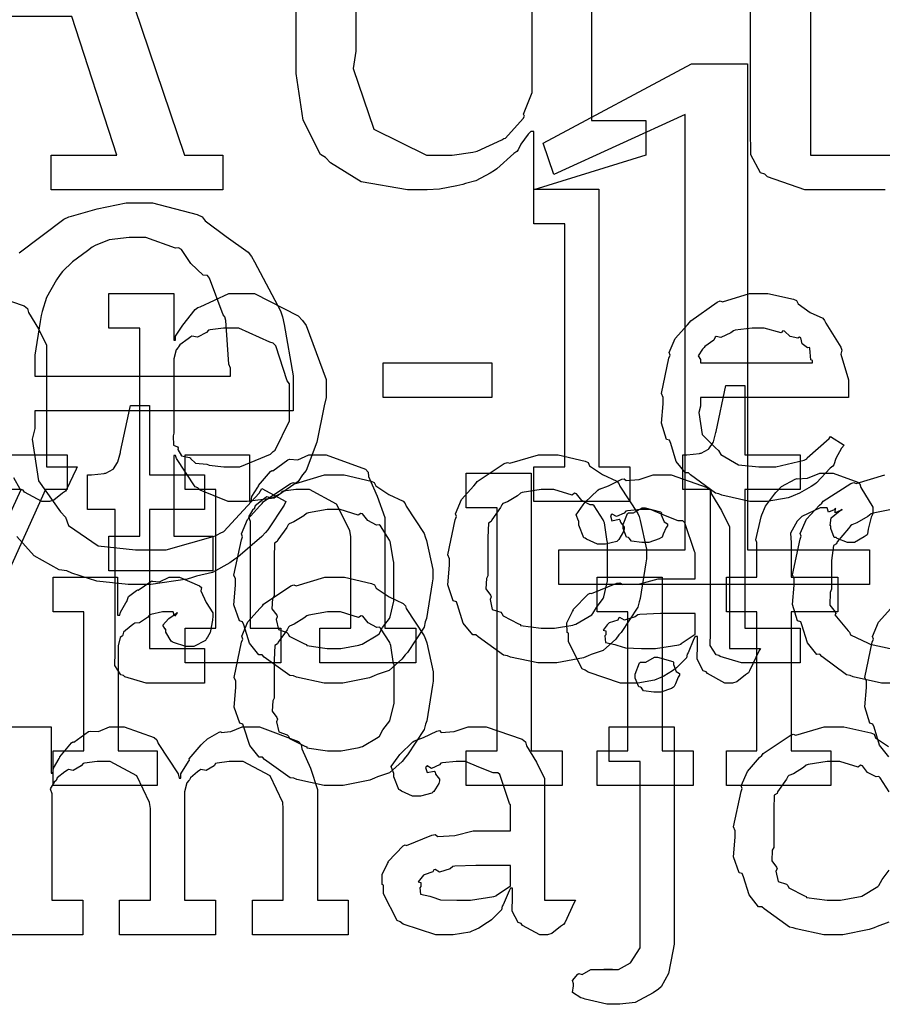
# Model space of a CAD drawing. Extents: x 0 to 8.5, y 0 to 11.
# Tile 134 of 256: x 2.691 to 3.036, y 5.62 to 6.015. Entities that reach past the tile are written whole.
import ezdxf

# ---------------------------------------------------------------- set-up
doc = ezdxf.new("R2010")
doc.units = 0
doc.layers.get('0').update_dxf_attribs({"linetype": 'CONTINUOUS'})

msp = doc.modelspace()

# ---------------------------------------------------------------- linework, layer by layer
at = {"color": 0}
for points in [[(2.58176, 5.96029), (2.59717, 5.96029), (2.66336, 6.15474), (2.69114, 6.15474), (2.75689, 5.96029), (2.77229, 5.96029), (2.77229, 5.9464), (2.7035, 5.9464), (2.7035, 5.96029), (2.72976, 5.96029), (2.71175, 6.01585), (2.63232, 6.01585), (2.61431, 5.96029), (2.64057, 5.96029), (2.64057, 5.9464), (2.58176, 5.9464), (2.58176, 5.96029)], [(2.90679, 5.80236), (2.95736, 5.80236), (2.95736, 5.97661), (2.90483, 5.95253), (2.9005, 5.96511), (2.95996, 5.99681), (2.98232, 5.99681), (2.98232, 5.80236), (3.03114, 5.80236), (3.03114, 5.78847), (2.90679, 5.78847), (2.90679, 5.80236)], [(2.89675, 5.83556), (2.90913, 5.83556), (2.90913, 5.93278), (2.89675, 5.93278), (2.89675, 5.94667), (2.92279, 5.94667), (2.92279, 5.83556), (2.93517, 5.83556), (2.93517, 5.82167), (2.89675, 5.82167), (2.89675, 5.83556)], [(2.69694, 5.87181), (2.77528, 5.87181), (2.77528, 5.87506), (2.77468, 5.87663), (2.77344, 5.8941), (2.77311, 5.89567), (2.77235, 5.89643), (2.76693, 5.91103), (2.76617, 5.91217), (2.76443, 5.91233), (2.7595, 5.91694), (2.75564, 5.92258), (2.75444, 5.92324), (2.75325, 5.92312), (2.74143, 5.92736), (2.73753, 5.92736), (2.73481, 5.92736), (2.72672, 5.92638), (2.72119, 5.9241), (2.71994, 5.92344), (2.71804, 5.92204), (2.71203, 5.91764), (2.70801, 5.91379), (2.70714, 5.9126), (2.70562, 5.91043), (2.70171, 5.90338), (2.69997, 5.89774), (2.69954, 5.89611), (2.69906, 5.89372), (2.69694, 5.88021), (2.69694, 5.87571), (2.69694, 5.87181)], [(2.72661, 5.80778), (2.73899, 5.80778), (2.73899, 5.89111), (2.72661, 5.89111), (2.72661, 5.905), (2.75265, 5.905), (2.75265, 5.88633), (2.75331, 5.88633), (2.75331, 5.88786), (2.75618, 5.89225), (2.76118, 5.89849), (2.76221, 5.89936), (2.76313, 5.89963), (2.77462, 5.905), (2.77849, 5.905), (2.78489, 5.905), (2.80246, 5.896), (2.8041, 5.89415), (2.80561, 5.89214), (2.81364, 5.87056), (2.81364, 5.86333), (2.81278, 5.85997), (2.8099, 5.84549), (2.80567, 5.83415), (2.8041, 5.83231), (2.8024, 5.82964), (2.79275, 5.82303), (2.78201, 5.82167), (2.77849, 5.82167), (2.77442, 5.82167), (2.76324, 5.82622), (2.76221, 5.8271), (2.76112, 5.82758), (2.75375, 5.83886), (2.75331, 5.84011), (2.75265, 5.84011), (2.75265, 5.80778), (2.76828, 5.80778), (2.76828, 5.79389), (2.72661, 5.79389), (2.72661, 5.80778)], [(2.98736, 5.82167), (2.98324, 5.82167), (2.97206, 5.82422), (2.97086, 5.82471), (2.96946, 5.82497), (2.95953, 5.83231), (2.95871, 5.83317), (2.95751, 5.83311), (2.95378, 5.83772), (2.95156, 5.84494), (2.95111, 5.84619), (2.94988, 5.84657), (2.94786, 5.85308), (2.94851, 5.86079), (2.94851, 5.86333), (2.94786, 5.8649), (2.95085, 5.87901), (2.95133, 5.88026), (2.9509, 5.88129), (2.95335, 5.88693), (2.95828, 5.89242), (2.95915, 5.89328), (2.95964, 5.89404), (2.97011, 5.90147), (2.97131, 5.90196), (2.97228, 5.90158), (2.98307, 5.905), (2.98671, 5.905), (2.9905, 5.905), (3.00076, 5.90267), (3.0019, 5.90218), (3.00256, 5.90082), (3.00738, 5.8974), (3.01243, 5.89501), (3.01318, 5.89415), (3.01367, 5.89307), (3.01969, 5.8834), (3.02013, 5.88222), (3.01975, 5.88064), (3.02274, 5.87044), (3.02274, 5.86703), (3.02274, 5.86333), (2.96349, 5.86333), (2.96349, 5.85986), (2.96278, 5.85726), (2.96414, 5.84847), (2.96946, 5.84315), (2.97065, 5.84207), (2.97168, 5.84044), (2.97868, 5.83637), (2.98682, 5.83556), (2.98953, 5.83556), (2.99365, 5.83556), (3.00499, 5.83826), (3.00603, 5.83882), (3.00624, 5.83914), (3.01497, 5.84685), (3.01557, 5.84771), (3.021, 5.84424), (3.02001, 5.84304), (3.01774, 5.83886), (3.01687, 5.83643), (3.01644, 5.83578), (3.01546, 5.83507), (3.00999, 5.82915), (3.00928, 5.82861), (3.00776, 5.82769), (3.00319, 5.82497), (3.0006, 5.82394), (2.99972, 5.82362), (2.99854, 5.82314), (2.99013, 5.82167), (2.98736, 5.82167)], [(2.77458, 5.83556), (2.77903, 5.83556), (2.79129, 5.84065), (2.79237, 5.84164), (2.79318, 5.84218), (2.79889, 5.854), (2.79889, 5.85792), (2.79889, 5.86876), (2.79807, 5.87001), (2.79346, 5.88406), (2.79237, 5.88504), (2.79107, 5.88542), (2.77869, 5.89111), (2.77458, 5.89111), (2.77257, 5.89111), (2.76719, 5.8904), (2.76654, 5.89025), (2.76574, 5.88932), (2.76215, 5.88753), (2.75988, 5.88792), (2.75939, 5.88764), (2.75831, 5.88683), (2.7551, 5.88439), (2.75456, 5.88357), (2.75439, 5.88331), (2.75353, 5.88243), (2.75265, 5.87885), (2.75265, 5.87765), (2.75265, 5.84901), (2.75233, 5.84793), (2.75244, 5.84424), (2.75412, 5.84358), (2.75439, 5.84315), (2.75424, 5.8425), (2.75575, 5.84), (2.75885, 5.83936), (2.75939, 5.83903), (2.75933, 5.83897), (2.76133, 5.83708), (2.7659, 5.83658), (2.76654, 5.83643), (2.76676, 5.83621), (2.77262, 5.83556), (2.77458, 5.83556)], [(2.96349, 5.87722), (3.0084, 5.87722), (3.0084, 5.8781), (3.00765, 5.87836), (3.00732, 5.88292), (3.00711, 5.88331), (3.0064, 5.88325), (3.00424, 5.88476), (3.00364, 5.88715), (3.00319, 5.88743), (3.0025, 5.88704), (2.99935, 5.88769), (2.99713, 5.88992), (2.99647, 5.89003), (2.99576, 5.88917), (2.98893, 5.89111), (2.98671, 5.89111), (2.98421, 5.89111), (2.97743, 5.89025), (2.97672, 5.89003), (2.97564, 5.88917), (2.97168, 5.88737), (2.96978, 5.88769), (2.96935, 5.88743), (2.96881, 5.88629), (2.96522, 5.88374), (2.965, 5.88331), (2.96425, 5.88271), (2.96257, 5.88004), (2.96349, 5.87858), (2.96349, 5.8781), (2.96349, 5.87722)], [(2.83649, 5.87722), (2.87989, 5.87722), (2.87989, 5.86333), (2.83649, 5.86333), (2.83649, 5.87722)], [(2.98296, 5.75706), (2.97993, 5.75706), (2.97136, 5.7596), (2.97081, 5.7601), (2.96978, 5.76036), (2.96739, 5.76406), (2.96756, 5.76926), (2.96756, 5.77094), (2.96756, 5.8265), (2.95649, 5.8265), (2.95649, 5.84039), (2.95801, 5.84039), (2.95801, 5.84039), (2.96311, 5.84093), (2.96343, 5.84104), (2.96376, 5.8411), (2.96669, 5.84261), (2.9669, 5.84278), (2.9669, 5.84278), (2.96853, 5.84532), (2.96864, 5.8456), (2.96864, 5.8456), (2.96963, 5.84933), (2.96972, 5.84972), (2.97364, 5.86817), (2.98122, 5.86817), (2.98122, 5.84039), (3.00336, 5.84039), (3.00336, 5.8265), (2.98122, 5.8265), (2.98122, 5.77094), (3.00336, 5.77094), (3.00336, 5.75706), (3.00239, 5.75706), (3.00017, 5.75706), (2.99946, 5.75706), (2.99821, 5.75706), (2.99539, 5.75706), (2.99447, 5.75706), (2.99306, 5.75706), (2.98986, 5.75706), (2.98882, 5.75706), (2.98736, 5.75706), (2.98406, 5.75706), (2.98296, 5.75706)], [(2.74457, 5.74903), (2.74154, 5.74903), (2.73296, 5.75157), (2.73242, 5.75206), (2.73139, 5.75233), (2.729, 5.75603), (2.72917, 5.76124), (2.72917, 5.76292), (2.72917, 5.81847), (2.7181, 5.81847), (2.7181, 5.83236), (2.71963, 5.83236), (2.71963, 5.83236), (2.72472, 5.8329), (2.72504, 5.83301), (2.72538, 5.83306), (2.72831, 5.83458), (2.72851, 5.83475), (2.72851, 5.83475), (2.73014, 5.83729), (2.73025, 5.83757), (2.73025, 5.83757), (2.73122, 5.84131), (2.73133, 5.84169), (2.73525, 5.86014), (2.74283, 5.86014), (2.74283, 5.83236), (2.76497, 5.83236), (2.76497, 5.81847), (2.74283, 5.81847), (2.74283, 5.76292), (2.76497, 5.76292), (2.76497, 5.74903), (2.764, 5.74903), (2.76178, 5.74903), (2.76107, 5.74903), (2.75982, 5.74903), (2.757, 5.74903), (2.75608, 5.74903), (2.75467, 5.74903), (2.75146, 5.74903), (2.75043, 5.74903), (2.74897, 5.74903), (2.74567, 5.74903), (2.74457, 5.74903)], [(2.75711, 5.77094), (2.76947, 5.77094), (2.76947, 5.8265), (2.75711, 5.8265), (2.75711, 5.84039), (2.78293, 5.84039), (2.78293, 5.82172), (2.78358, 5.82172), (2.78358, 5.82172), (2.78386, 5.82368), (2.78624, 5.82747), (2.78662, 5.82801), (2.78651, 5.82807), (2.79129, 5.83365), (2.79183, 5.8341), (2.79221, 5.83393), (2.79829, 5.83838), (2.79899, 5.83865), (2.79899, 5.83865), (2.80225, 5.83843), (2.80664, 5.84039), (2.80811, 5.84039), (2.81369, 5.84039), (2.82932, 5.83464), (2.83046, 5.83344), (2.83057, 5.83171), (2.83399, 5.82383), (2.83718, 5.81526), (2.83718, 5.81239), (2.83718, 5.77094), (2.84956, 5.77094), (2.84956, 5.75706), (2.81114, 5.75706), (2.81114, 5.77094), (2.82351, 5.77094), (2.82351, 5.80761), (2.82308, 5.81006), (2.81782, 5.82069), (2.80692, 5.8265), (2.80333, 5.8265), (2.80149, 5.8265), (2.79656, 5.82579), (2.79596, 5.82563), (2.79519, 5.82476), (2.79189, 5.82308), (2.78988, 5.82351), (2.78944, 5.82324), (2.78836, 5.82249), (2.78526, 5.81999), (2.785, 5.81917), (2.78489, 5.8189), (2.78413, 5.81825), (2.78256, 5.81554), (2.78315, 5.81386), (2.78315, 5.81326), (2.78315, 5.77094), (2.79551, 5.77094), (2.79551, 5.75706), (2.75711, 5.75706), (2.75711, 5.77094)], [(2.90246, 5.75706), (2.89839, 5.75706), (2.88738, 5.75944), (2.88618, 5.75988), (2.88465, 5.76014), (2.87446, 5.76747), (2.87358, 5.76833), (2.87229, 5.76833), (2.86854, 5.77306), (2.86621, 5.78033), (2.86578, 5.78157), (2.86453, 5.78196), (2.86231, 5.78836), (2.86296, 5.79617), (2.86296, 5.79872), (2.86231, 5.80029), (2.86529, 5.8144), (2.86578, 5.81565), (2.86535, 5.81674), (2.86778, 5.82249), (2.87272, 5.82801), (2.87358, 5.82889), (2.87408, 5.82964), (2.88493, 5.83692), (2.88618, 5.83735), (2.88715, 5.83697), (2.8986, 5.84039), (2.90246, 5.84039), (2.90647, 5.84039), (2.91726, 5.83789), (2.91851, 5.83735), (2.91911, 5.83599), (2.92432, 5.83247), (2.93001, 5.82986), (2.93087, 5.82889), (2.93121, 5.82781), (2.93842, 5.81694), (2.93892, 5.81565), (2.9394, 5.81413), (2.94194, 5.80257), (2.94194, 5.79872), (2.94168, 5.79715), (2.9394, 5.78288), (2.93892, 5.78157), (2.93842, 5.77946), (2.93175, 5.76932), (2.93087, 5.76833), (2.92958, 5.7666), (2.92449, 5.7621), (2.91971, 5.76042), (2.91851, 5.75988), (2.91661, 5.75917), (2.90597, 5.75706), (2.90246, 5.75706)], [(2.86968, 5.72194), (2.88206, 5.72194), (2.88206, 5.81917), (2.86968, 5.81917), (2.86968, 5.83306), (2.89572, 5.83306), (2.89572, 5.72194), (2.9081, 5.72194), (2.9081, 5.70806), (2.86968, 5.70806), (2.86968, 5.72194)], [(2.97396, 5.72194), (2.98611, 5.72194), (2.98611, 5.7775), (2.97396, 5.7775), (2.97396, 5.79139), (2.98611, 5.79139), (2.98611, 5.80528), (2.98562, 5.80632), (2.98774, 5.81554), (2.98807, 5.81635), (2.98807, 5.81635), (2.98953, 5.81982), (2.99311, 5.82465), (2.99371, 5.82525), (2.99371, 5.82525), (2.99593, 5.82775), (3.00136, 5.83057), (3.00217, 5.83089), (3.00222, 5.83074), (3.00635, 5.83106), (3.01133, 5.83306), (3.01303, 5.83306), (3.0166, 5.83306), (3.02647, 5.82949), (3.02735, 5.82872), (3.02772, 5.82726), (3.03256, 5.81944), (3.03256, 5.81679), (3.03185, 5.81538), (3.0306, 5.81065), (3.03043, 5.80875), (3.03017, 5.80832), (3.02908, 5.80757), (3.02518, 5.80528), (3.02387, 5.80528), (3.02235, 5.80528), (3.01818, 5.80692), (3.01779, 5.80724), (3.01708, 5.80735), (3.01563, 5.81087), (3.01563, 5.81201), (3.0154, 5.81212), (3.01579, 5.81515), (3.01942, 5.81808), (3.02018, 5.81831), (3.02018, 5.81853), (3.01958, 5.81808), (3.01742, 5.81722), (3.01758, 5.81896), (3.01758, 5.81896), (3.01704, 5.81842), (3.01471, 5.81743), (3.01421, 5.81917), (3.01411, 5.81917), (3.01144, 5.81917), (3.00407, 5.81575), (3.00347, 5.81506), (3.00222, 5.81381), (2.99951, 5.80908), (2.99978, 5.80512), (2.99978, 5.80376), (2.99978, 5.79139), (3.01844, 5.79139), (3.01844, 5.7775), (2.99978, 5.7775), (2.99978, 5.72194), (3.01563, 5.72194), (3.01563, 5.70806), (2.97396, 5.70806), (2.97396, 5.72194)], [(2.81685, 5.74903), (2.81278, 5.74903), (2.80176, 5.75142), (2.80057, 5.75185), (2.79904, 5.75211), (2.78885, 5.75944), (2.78797, 5.76031), (2.78668, 5.76031), (2.78293, 5.76503), (2.7806, 5.77229), (2.78017, 5.77354), (2.77892, 5.77393), (2.77669, 5.78033), (2.77735, 5.78814), (2.77735, 5.79069), (2.77669, 5.79226), (2.77968, 5.80637), (2.78017, 5.80761), (2.77974, 5.80871), (2.78217, 5.81446), (2.78711, 5.81999), (2.78797, 5.82086), (2.78847, 5.82161), (2.79932, 5.82889), (2.80057, 5.82932), (2.80154, 5.82894), (2.81299, 5.83236), (2.81685, 5.83236), (2.82086, 5.83236), (2.83165, 5.82986), (2.8329, 5.82932), (2.8335, 5.82796), (2.83871, 5.82443), (2.8444, 5.82183), (2.84526, 5.82086), (2.8456, 5.81976), (2.85281, 5.80892), (2.85331, 5.80761), (2.85379, 5.8061), (2.85633, 5.79454), (2.85633, 5.79069), (2.85607, 5.78911), (2.85379, 5.77485), (2.85331, 5.77354), (2.85281, 5.77143), (2.84614, 5.76129), (2.84526, 5.76031), (2.84397, 5.75857), (2.83886, 5.75407), (2.8341, 5.75239), (2.8329, 5.75185), (2.831, 5.75114), (2.82036, 5.74903), (2.81685, 5.74903)], [(2.93625, 5.74903), (2.93153, 5.74903), (2.91851, 5.75336), (2.91737, 5.75424), (2.91613, 5.75472), (2.91064, 5.76546), (2.91064, 5.76899), (2.9101, 5.76926), (2.91004, 5.77317), (2.91228, 5.77767), (2.9126, 5.77832), (2.91249, 5.77843), (2.91857, 5.78461), (2.91932, 5.78504), (2.91982, 5.78483), (2.93001, 5.78896), (2.93126, 5.78917), (2.9324, 5.78842), (2.93924, 5.78879), (2.94656, 5.79069), (2.94906, 5.79069), (2.96143, 5.79069), (2.96143, 5.80111), (2.9611, 5.80165), (2.95725, 5.81321), (2.95643, 5.81392), (2.95458, 5.81392), (2.94879, 5.81619), (2.94342, 5.81847), (2.94168, 5.81847), (2.93967, 5.81847), (2.93425, 5.81793), (2.93365, 5.81782), (2.933, 5.81706), (2.92985, 5.81565), (2.92811, 5.81668), (2.92779, 5.81651), (2.92779, 5.81629), (2.92751, 5.81597), (2.92806, 5.81401), (2.93093, 5.81456), (2.93126, 5.81435), (2.93143, 5.81342), (2.933, 5.81136), (2.933, 5.81065), (2.93272, 5.80968), (2.93083, 5.80643), (2.93039, 5.8061), (2.92996, 5.80572), (2.9254, 5.80458), (2.92389, 5.80458), (2.92225, 5.80458), (2.91781, 5.80658), (2.91737, 5.80697), (2.91683, 5.80718), (2.91476, 5.81222), (2.91476, 5.81392), (2.91461, 5.81392), (2.91374, 5.81635), (2.91656, 5.82032), (2.91694, 5.82086), (2.91721, 5.82124), (2.92236, 5.82628), (2.92301, 5.82671), (2.92301, 5.82667), (2.92671, 5.82801), (2.93201, 5.83062), (2.933, 5.83083), (2.93371, 5.83008), (2.93892, 5.83046), (2.94456, 5.83236), (2.94646, 5.83236), (2.95171, 5.83236), (2.96619, 5.82731), (2.9675, 5.82628), (2.96793, 5.82465), (2.97194, 5.81814), (2.9751, 5.81158), (2.9751, 5.80935), (2.9751, 5.76292), (2.98747, 5.76292), (2.98703, 5.76199), (2.98318, 5.75385), (2.98269, 5.75315), (2.9815, 5.75233), (2.97808, 5.74957), (2.97629, 5.74903), (2.97575, 5.74903), (2.97325, 5.74903), (2.96631, 5.75282), (2.96576, 5.75358), (2.96457, 5.75396), (2.96212, 5.75857), (2.96229, 5.76426), (2.96229, 5.76617), (2.96229, 5.76768), (2.96143, 5.76768), (2.96089, 5.76671), (2.9585, 5.76112), (2.95817, 5.76053), (2.95785, 5.75906), (2.95389, 5.7551), (2.9534, 5.75467), (2.95226, 5.75396), (2.94883, 5.75174), (2.94672, 5.75082), (2.94601, 5.75054), (2.94515, 5.75017), (2.93847, 5.74903), (2.93625, 5.74903)], [(2.90246, 5.77094), (2.90511, 5.77094), (2.91233, 5.77225), (2.91308, 5.77246), (2.91363, 5.77263), (2.91997, 5.77636), (2.92046, 5.77681), (2.92046, 5.77681), (2.92182, 5.77929), (2.92458, 5.78293), (2.92481, 5.78353), (2.92481, 5.78353), (2.92632, 5.78988), (2.92632, 5.79199), (2.92632, 5.80544), (2.92617, 5.80567), (2.92503, 5.8131), (2.92481, 5.81369), (2.92458, 5.81429), (2.92096, 5.81999), (2.92046, 5.82042), (2.91938, 5.82032), (2.91596, 5.8221), (2.91385, 5.82476), (2.91308, 5.82497), (2.91211, 5.82422), (2.90483, 5.8265), (2.90246, 5.8265), (2.89968, 5.8265), (2.89214, 5.82525), (2.89139, 5.82497), (2.89025, 5.824), (2.88629, 5.82156), (2.88439, 5.82086), (2.884, 5.82042), (2.88346, 5.81933), (2.87989, 5.81435), (2.87967, 5.81369), (2.87858, 5.81299), (2.87836, 5.80735), (2.87836, 5.80544), (2.87836, 5.79199), (2.87776, 5.7909), (2.87756, 5.78674), (2.87944, 5.78418), (2.87967, 5.78353), (2.87924, 5.7825), (2.88015, 5.77843), (2.88351, 5.77735), (2.884, 5.77681), (2.88444, 5.77588), (2.89063, 5.77274), (2.89139, 5.77246), (2.89144, 5.77208), (2.89968, 5.77094), (2.90246, 5.77094)], [(2.81685, 5.76292), (2.8195, 5.76292), (2.82671, 5.76421), (2.82747, 5.76443), (2.82801, 5.7646), (2.83436, 5.76833), (2.83485, 5.76878), (2.83485, 5.76878), (2.83621, 5.77126), (2.83897, 5.7749), (2.83919, 5.7755), (2.83919, 5.7755), (2.84071, 5.78185), (2.84071, 5.78396), (2.84071, 5.79742), (2.84056, 5.79764), (2.83942, 5.80507), (2.83919, 5.80567), (2.83897, 5.80626), (2.83535, 5.81196), (2.83485, 5.81239), (2.83376, 5.81228), (2.83035, 5.81407), (2.82824, 5.81674), (2.82747, 5.81694), (2.8265, 5.81619), (2.81922, 5.81847), (2.81685, 5.81847), (2.81407, 5.81847), (2.80653, 5.81722), (2.80578, 5.81694), (2.80464, 5.81597), (2.80067, 5.81353), (2.79878, 5.81282), (2.79839, 5.81239), (2.79785, 5.81131), (2.79428, 5.80632), (2.79406, 5.80567), (2.79297, 5.80496), (2.79275, 5.79932), (2.79275, 5.79742), (2.79275, 5.78396), (2.79215, 5.78288), (2.79194, 5.77869), (2.79383, 5.77615), (2.79406, 5.7755), (2.79363, 5.77447), (2.79454, 5.7704), (2.7979, 5.76932), (2.79839, 5.76878), (2.79883, 5.76785), (2.80501, 5.76471), (2.80578, 5.76443), (2.80583, 5.76406), (2.81407, 5.76292), (2.81685, 5.76292)], [(2.9414, 5.80528), (2.94, 5.80528), (2.93582, 5.80578), (2.935, 5.80697), (2.93468, 5.80724), (2.93392, 5.8074), (2.93251, 5.81087), (2.93251, 5.81201), (2.93251, 5.81244), (2.93251, 5.81244), (2.93431, 5.81689), (2.93468, 5.81722), (2.93468, 5.81722), (2.93664, 5.81722), (2.94021, 5.81917), (2.9414, 5.81917), (2.9414, 5.81917), (2.94754, 5.81754), (2.94792, 5.81722), (2.94781, 5.81635), (2.94889, 5.81353), (2.95031, 5.81272), (2.95031, 5.81244), (2.95031, 5.81201), (2.94976, 5.81125), (2.94857, 5.8086), (2.94814, 5.80746), (2.94792, 5.80724), (2.947, 5.80675), (2.94276, 5.80528), (2.9414, 5.80528)], [(2.70426, 5.72194), (2.71664, 5.72194), (2.71664, 5.7775), (2.70426, 5.7775), (2.70426, 5.79139), (2.73008, 5.79139), (2.73008, 5.77621), (2.73096, 5.77621), (2.73096, 5.77621), (2.73128, 5.7774), (2.73346, 5.78119), (2.73378, 5.78163), (2.73378, 5.78163), (2.73449, 5.78364), (2.73768, 5.78608), (2.73813, 5.7864), (2.73839, 5.78614), (2.74343, 5.78965), (2.74397, 5.78988), (2.74397, 5.78976), (2.7469, 5.7895), (2.75071, 5.79139), (2.75201, 5.79139), (2.75493, 5.79139), (2.76297, 5.78797), (2.76372, 5.78728), (2.76346, 5.78592), (2.76557, 5.78125), (2.76828, 5.77718), (2.76828, 5.77576), (2.76807, 5.77414), (2.76725, 5.76921), (2.76611, 5.76742), (2.76568, 5.76687), (2.76525, 5.76606), (2.76069, 5.76361), (2.75917, 5.76361), (2.75738, 5.76361), (2.75244, 5.76525), (2.75201, 5.76557), (2.75151, 5.76574), (2.7494, 5.76937), (2.7494, 5.77056), (2.74914, 5.77056), (2.74826, 5.77219), (2.75049, 5.77468), (2.75071, 5.7749), (2.75065, 5.7749), (2.7506, 5.7749), (2.75364, 5.77701), (2.75396, 5.77707), (2.75396, 5.77729), (2.75385, 5.77692), (2.75288, 5.77576), (2.75239, 5.7775), (2.75222, 5.7775), (2.75163, 5.7775), (2.75028, 5.7775), (2.74983, 5.7775), (2.7481, 5.7775), (2.74343, 5.77642), (2.74289, 5.77621), (2.74214, 5.77528), (2.73888, 5.77311), (2.73699, 5.77306), (2.7366, 5.77274), (2.73551, 5.77197), (2.73242, 5.76942), (2.73221, 5.76828), (2.73204, 5.76796), (2.73113, 5.76725), (2.73031, 5.76389), (2.73031, 5.76275), (2.73031, 5.72194), (2.74593, 5.72194), (2.74593, 5.70806), (2.70426, 5.70806), (2.70426, 5.72194)], [(2.81694, 5.70806), (2.81287, 5.70806), (2.80186, 5.71044), (2.80067, 5.71089), (2.79915, 5.71115), (2.78896, 5.71847), (2.78808, 5.71935), (2.78678, 5.71935), (2.78304, 5.72407), (2.78071, 5.73133), (2.78028, 5.73258), (2.77903, 5.73296), (2.77681, 5.73936), (2.77746, 5.74718), (2.77746, 5.74972), (2.77681, 5.75131), (2.77979, 5.7654), (2.78028, 5.76665), (2.77983, 5.76774), (2.78228, 5.77349), (2.78722, 5.77903), (2.78808, 5.77989), (2.78857, 5.78065), (2.79943, 5.78792), (2.80067, 5.78836), (2.80165, 5.78797), (2.8131, 5.79139), (2.81694, 5.79139), (2.82096, 5.79139), (2.83176, 5.7889), (2.83301, 5.78836), (2.83361, 5.787), (2.83882, 5.78347), (2.84451, 5.78087), (2.84538, 5.77989), (2.84571, 5.77881), (2.85292, 5.76796), (2.8534, 5.76665), (2.85389, 5.76514), (2.85644, 5.75358), (2.85644, 5.74972), (2.85618, 5.74815), (2.85389, 5.73389), (2.8534, 5.73258), (2.85292, 5.73047), (2.84625, 5.72032), (2.84538, 5.71935), (2.84407, 5.71761), (2.83897, 5.71311), (2.83421, 5.71143), (2.83301, 5.71089), (2.83111, 5.71018), (2.82047, 5.70806), (2.81694, 5.70806)], [(2.9221, 5.72194), (2.93446, 5.72194), (2.93446, 5.7775), (2.9221, 5.7775), (2.9221, 5.79139), (2.94814, 5.79139), (2.94814, 5.72194), (2.9605, 5.72194), (2.9605, 5.70806), (2.9221, 5.70806), (2.9221, 5.72194)], [(2.81694, 5.72194), (2.81961, 5.72194), (2.82682, 5.72325), (2.82758, 5.72347), (2.82813, 5.72364), (2.83447, 5.72738), (2.83496, 5.72781), (2.83496, 5.72781), (2.83632, 5.73031), (2.83908, 5.73394), (2.83931, 5.73454), (2.83931, 5.73454), (2.84082, 5.74089), (2.84082, 5.743), (2.84082, 5.75646), (2.84065, 5.75667), (2.83951, 5.76411), (2.83931, 5.76471), (2.83908, 5.76531), (2.83544, 5.771), (2.83496, 5.77143), (2.83388, 5.77132), (2.83046, 5.77311), (2.82835, 5.77576), (2.82758, 5.77599), (2.82661, 5.77522), (2.81933, 5.7775), (2.81694, 5.7775), (2.81418, 5.7775), (2.80664, 5.77626), (2.80587, 5.77599), (2.80474, 5.77501), (2.80078, 5.77257), (2.79889, 5.77186), (2.7985, 5.77143), (2.79796, 5.77035), (2.79438, 5.76535), (2.79417, 5.76471), (2.79308, 5.764), (2.79286, 5.75836), (2.79286, 5.75646), (2.79286, 5.743), (2.79226, 5.74192), (2.79204, 5.73774), (2.79394, 5.73519), (2.79417, 5.73454), (2.79372, 5.73351), (2.79465, 5.72944), (2.79801, 5.72835), (2.7985, 5.72781), (2.79893, 5.72689), (2.80512, 5.72374), (2.80587, 5.72347), (2.80593, 5.7231), (2.81418, 5.72194), (2.81694, 5.72194)], [(2.94211, 5.76292), (2.94553, 5.76292), (2.95481, 5.76438), (2.95578, 5.76465), (2.95574, 5.76481), (2.96143, 5.76861), (2.96143, 5.76986), (2.96143, 5.77681), (2.95057, 5.77681), (2.94754, 5.77681), (2.93924, 5.77647), (2.93842, 5.77636), (2.93733, 5.7755), (2.93306, 5.77414), (2.93126, 5.77522), (2.93083, 5.77507), (2.93044, 5.77425), (2.92692, 5.77311), (2.92671, 5.77289), (2.92611, 5.77229), (2.92453, 5.77024), (2.92563, 5.76997), (2.92563, 5.76986), (2.92563, 5.76833), (2.92524, 5.7679), (2.92551, 5.76531), (2.92919, 5.76449), (2.92996, 5.76421), (2.92996, 5.76421), (2.93343, 5.76307), (2.93994, 5.76292), (2.94211, 5.76292)], [(2.94624, 5.74544), (2.94482, 5.74544), (2.94069, 5.74593), (2.93983, 5.74713), (2.93951, 5.7474), (2.93875, 5.74756), (2.93733, 5.75103), (2.93733, 5.75217), (2.93733, 5.75261), (2.93733, 5.75261), (2.93913, 5.75706), (2.93951, 5.75738), (2.93951, 5.75738), (2.94157, 5.75738), (2.94504, 5.75933), (2.94624, 5.75933), (2.94624, 5.75933), (2.95236, 5.75771), (2.95275, 5.75738), (2.95269, 5.75651), (2.95378, 5.75369), (2.95514, 5.75288), (2.95514, 5.75261), (2.95514, 5.75217), (2.95458, 5.75142), (2.9535, 5.74875), (2.95301, 5.74767), (2.95275, 5.7474), (2.95188, 5.7469), (2.94764, 5.74544), (2.94624, 5.74544)], [(2.86219, 5.64822), (2.85747, 5.64822), (2.84446, 5.65256), (2.84332, 5.65343), (2.84207, 5.65392), (2.83658, 5.66465), (2.83658, 5.66818), (2.83604, 5.66846), (2.83599, 5.67236), (2.83822, 5.67686), (2.83854, 5.67751), (2.83843, 5.67763), (2.84451, 5.68381), (2.84526, 5.68425), (2.84576, 5.68403), (2.85596, 5.68815), (2.85721, 5.68837), (2.85835, 5.68761), (2.86518, 5.68799), (2.8725, 5.68989), (2.875, 5.68989), (2.88738, 5.68989), (2.88738, 5.70031), (2.88704, 5.70085), (2.88319, 5.7124), (2.88238, 5.71311), (2.88053, 5.71311), (2.87472, 5.71539), (2.86936, 5.71767), (2.86762, 5.71767), (2.86561, 5.71767), (2.86019, 5.71712), (2.8596, 5.71701), (2.85894, 5.71625), (2.85579, 5.71485), (2.85406, 5.71588), (2.85374, 5.71571), (2.85374, 5.7155), (2.85346, 5.71517), (2.854, 5.71322), (2.85688, 5.71376), (2.85721, 5.71354), (2.85736, 5.71262), (2.85894, 5.71056), (2.85894, 5.70985), (2.85867, 5.70888), (2.85678, 5.70562), (2.85633, 5.70529), (2.8559, 5.70492), (2.85135, 5.70378), (2.84983, 5.70378), (2.84819, 5.70378), (2.84375, 5.70578), (2.84332, 5.70617), (2.84278, 5.70638), (2.84071, 5.71143), (2.84071, 5.71311), (2.84056, 5.71311), (2.83968, 5.71556), (2.8425, 5.71951), (2.84289, 5.72006), (2.84315, 5.72043), (2.84831, 5.72547), (2.84896, 5.72592), (2.84896, 5.72586), (2.85265, 5.72721), (2.85796, 5.72982), (2.85894, 5.73004), (2.85965, 5.72928), (2.86486, 5.72965), (2.8705, 5.73156), (2.8724, 5.73156), (2.87765, 5.73156), (2.89214, 5.72651), (2.89344, 5.72547), (2.89387, 5.72385), (2.89789, 5.71733), (2.90104, 5.71078), (2.90104, 5.70856), (2.90104, 5.66211), (2.91342, 5.66211), (2.91297, 5.66118), (2.90913, 5.65306), (2.90864, 5.65235), (2.90744, 5.65153), (2.90403, 5.64876), (2.90224, 5.64822), (2.90169, 5.64822), (2.89919, 5.64822), (2.89225, 5.65201), (2.89171, 5.65278), (2.89051, 5.65315), (2.88807, 5.65776), (2.88824, 5.66347), (2.88824, 5.66536), (2.88824, 5.66689), (2.88738, 5.66689), (2.88683, 5.6659), (2.88444, 5.66032), (2.88411, 5.65972), (2.88379, 5.65826), (2.87983, 5.65429), (2.87935, 5.65386), (2.87819, 5.65315), (2.87478, 5.65093), (2.87267, 5.65001), (2.87196, 5.64974), (2.8711, 5.64936), (2.86442, 5.64822), (2.86219, 5.64822)], [(2.9291, 5.62044), (2.926, 5.62044), (2.91737, 5.62244), (2.91672, 5.62283), (2.91553, 5.62299), (2.91222, 5.62522), (2.9126, 5.62782), (2.9126, 5.62869), (2.9126, 5.62869), (2.91222, 5.62993), (2.91439, 5.63254), (2.91476, 5.63282), (2.91476, 5.63282), (2.91618, 5.63243), (2.91965, 5.63433), (2.92085, 5.63433), (2.92219, 5.63433), (2.92524, 5.63433), (2.92626, 5.63433), (2.92626, 5.63433), (2.92822, 5.63433), (2.92822, 5.63433), (2.92796, 5.63433), (2.92731, 5.63433), (2.92714, 5.63433), (2.92654, 5.63433), (2.92518, 5.63433), (2.92475, 5.63433), (2.92475, 5.63433), (2.928, 5.63433), (2.9291, 5.63433), (2.93067, 5.63433), (2.93549, 5.63704), (2.93929, 5.64301), (2.93929, 5.64497), (2.93929, 5.71767), (2.92692, 5.71767), (2.92692, 5.73156), (2.95296, 5.73156), (2.95296, 5.64453), (2.95247, 5.64165), (2.95063, 5.63271), (2.94769, 5.6275), (2.94667, 5.62651), (2.9445, 5.625), (2.93739, 5.62121), (2.93115, 5.62044), (2.9291, 5.62044)], [(2.86806, 5.66211), (2.87147, 5.66211), (2.88075, 5.66357), (2.88172, 5.66385), (2.88167, 5.66401), (2.88738, 5.66781), (2.88738, 5.66906), (2.88738, 5.676), (2.87651, 5.676), (2.87349, 5.676), (2.86518, 5.67567), (2.86436, 5.67557), (2.86328, 5.67469), (2.859, 5.67333), (2.85721, 5.67443), (2.85678, 5.67426), (2.85639, 5.67344), (2.85286, 5.67231), (2.85265, 5.6721), (2.85206, 5.6715), (2.85047, 5.66943), (2.85157, 5.66917), (2.85157, 5.66906), (2.85157, 5.66754), (2.85118, 5.6671), (2.85146, 5.6645), (2.85514, 5.66368), (2.8559, 5.66342), (2.8559, 5.66342), (2.85938, 5.66228), (2.86589, 5.66211), (2.86806, 5.66211)]]:
    msp.add_lwpolyline(points, close=True, dxfattribs=at)
for points in [[(2.91992, 6.09918), (2.91992, 5.97418), (2.94162, 5.97418), (2.94162, 5.96029), (2.89671, 5.9464), (2.89671, 5.96983), (2.89561, 5.96983), (2.89447, 5.96869), (2.89154, 5.96468), (2.89046, 5.9624), (2.88997, 5.96181), (2.88872, 5.96099), (2.88194, 5.95481), (2.88108, 5.95421), (2.87924, 5.95307), (2.87354, 5.95008), (2.86947, 5.94894), (2.86828, 5.94857), (2.86594, 5.94808), (2.859, 5.94667), (2.85406, 5.9464), (2.85243, 5.9464), (2.85243, 5.9464), (2.84619, 5.9464), (2.82758, 5.94965), (2.81532, 5.95725), (2.81338, 5.95942), (2.81136, 5.96056), (2.80447, 5.97433), (2.80165, 5.99294), (2.80165, 5.99914), (2.80165, 6.0714)], [(2.82553, 6.09918), (2.82553, 6.00196), (2.82443, 5.99501), (2.83274, 5.97071), (2.85385, 5.96029), (2.86089, 5.96029), (2.86404, 5.96029), (2.8724, 5.96158), (2.87349, 5.96181), (2.87408, 5.96197), (2.8839, 5.96647), (2.88476, 5.96701), (2.88542, 5.96707), (2.89247, 5.97504), (2.89301, 5.97592), (2.89264, 5.97667), (2.89606, 5.9854), (2.89606, 5.98828), (2.89606, 6.0714)], [(3.03749, 5.9464), (3.03261, 5.9464), (3.03097, 5.9464), (3.02843, 5.9464), (3.02268, 5.9464), (3.02078, 5.9464), (3.01824, 5.9464), (3.01247, 5.9464), (3.01058, 5.9464), (3.01058, 5.9464), (3.00526, 5.9464), (2.99029, 5.95167), (2.98931, 5.95269), (2.98753, 5.95324), (2.98367, 5.96044), (2.98346, 5.97092), (2.98346, 5.97439), (2.98346, 6.08529)], [(3.04617, 6.08529), (3.00754, 6.08529), (3.00754, 5.96029), (3.04617, 5.96029)], [(2.69065, 5.92117), (2.70856, 5.93474), (2.71061, 5.9356), (2.71164, 5.93587), (2.7219, 5.93881), (2.73361, 5.94125), (2.73753, 5.94125), (2.74414, 5.94125), (2.76204, 5.93658), (2.764, 5.9356), (2.76514, 5.93397), (2.77354, 5.92779), (2.78239, 5.9215), (2.78375, 5.91976), (2.78494, 5.91758), (2.79536, 5.89806), (2.79611, 5.89567), (2.79682, 5.89253), (2.80046, 5.87196), (2.80046, 5.86507), (2.80046, 5.85792), (2.69694, 5.85792), (2.69694, 5.85097), (2.6959, 5.84663), (2.69851, 5.82992), (2.70725, 5.81754), (2.70931, 5.81538), (2.7105, 5.81212), (2.72239, 5.80399), (2.73731, 5.80236), (2.74229, 5.80236), (2.74951, 5.80236), (2.76938, 5.808), (2.77115, 5.80908), (2.77268, 5.80968), (2.78683, 5.82508), (2.78788, 5.82688), (2.79742, 5.82167), (2.79682, 5.82021), (2.79025, 5.81033), (2.78939, 5.80931), (2.78792, 5.80772), (2.77821, 5.79943), (2.77701, 5.79867), (2.77507, 5.7971), (2.76807, 5.79329), (2.76172, 5.79178), (2.7601, 5.79129), (2.75803, 5.79058), (2.74343, 5.78847), (2.73861, 5.78847), (2.73861, 5.78847), (2.73438, 5.78847), (2.72185, 5.78982), (2.71186, 5.79303), (2.70975, 5.79389), (2.70671, 5.79438), (2.69667, 5.79992), (2.68972, 5.80767)], [(2.67822, 5.905), (2.69271, 5.89996), (2.69401, 5.89893), (2.69444, 5.89729), (2.69846, 5.89079), (2.70161, 5.88422), (2.70161, 5.882), (2.70161, 5.83556), (2.71397, 5.83556), (2.71354, 5.83464), (2.70969, 5.8265), (2.70921, 5.82579), (2.70801, 5.82497), (2.70458, 5.82221), (2.70281, 5.82167), (2.70226, 5.82167), (2.69976, 5.82167), (2.69282, 5.82547), (2.69228, 5.82622), (2.69108, 5.82661), (2.68864, 5.83122)], [(2.67953, 5.84039), (2.7099, 5.84039), (2.7099, 5.8265), (2.70122, 5.8265), (2.66542, 5.74729)], [(3.0401, 5.74903), (3.03592, 5.74903), (3.02458, 5.75157), (3.02339, 5.75206), (3.02197, 5.75233), (3.01204, 5.75965), (3.01124, 5.76053), (3.01004, 5.76047), (3.00629, 5.76508), (3.00407, 5.77229), (3.00364, 5.77354), (3.00239, 5.77393), (3.00037, 5.78043), (3.00103, 5.78814), (3.00103, 5.79069), (3.00037, 5.79232), (3.00336, 5.80658), (3.00385, 5.80783), (3.00342, 5.80886), (3.00597, 5.81467), (3.01118, 5.82021), (3.0121, 5.82107), (3.01258, 5.82178), (3.02365, 5.82889), (3.0249, 5.82932), (3.02582, 5.82894), (3.03733, 5.83236)], [(2.66889, 5.77724), (2.69146, 5.8265), (2.67953, 5.8265)], [(3.03999, 5.81847), (3.03267, 5.81706), (3.03185, 5.81674), (3.03049, 5.81569), (3.02604, 5.81315), (3.02408, 5.81239), (3.0236, 5.81196), (3.02279, 5.81087), (3.01828, 5.8055), (3.01796, 5.80479), (3.01671, 5.80414), (3.016, 5.79812), (3.016, 5.79611), (3.016, 5.78657), (3.0154, 5.78521), (3.01531, 5.78022), (3.01742, 5.77756), (3.01774, 5.77681), (3.01731, 5.77632), (3.02257, 5.76997), (3.02317, 5.76942), (3.02354, 5.76839), (3.0306, 5.76497), (3.03142, 5.76465), (3.03142, 5.7646), (3.03939, 5.76292)], [(3.03896, 5.71951), (3.03521, 5.72412), (3.03299, 5.73133), (3.03256, 5.73258), (3.03131, 5.73296), (3.02929, 5.73947), (3.02994, 5.74718), (3.02994, 5.74972), (3.02929, 5.75131), (3.03228, 5.7654), (3.03276, 5.76665), (3.03233, 5.76768), (3.03478, 5.77333), (3.03971, 5.77881)], [(2.67774, 5.73156), (2.70356, 5.73156), (2.70356, 5.71289), (2.70421, 5.71289), (2.70421, 5.71289), (2.70449, 5.715), (2.70671, 5.71886), (2.70703, 5.7194), (2.70697, 5.71946), (2.71169, 5.72504), (2.71224, 5.72547), (2.71263, 5.72532), (2.71853, 5.7296), (2.71918, 5.72982), (2.71918, 5.72976), (2.7225, 5.7296), (2.72683, 5.73156), (2.72831, 5.73156), (2.73269, 5.73156), (2.74479, 5.72721), (2.74588, 5.72635), (2.74636, 5.72483), (2.75435, 5.71268), (2.75478, 5.71094), (2.75543, 5.71094), (2.75543, 5.71272), (2.75851, 5.71756), (2.7589, 5.7181), (2.75874, 5.71869), (2.76357, 5.72433), (2.76411, 5.72483), (2.76411, 5.72483), (2.76611, 5.72667), (2.77078, 5.72933), (2.77149, 5.7296), (2.77165, 5.72922), (2.7755, 5.7296), (2.77994, 5.73156), (2.78147, 5.73156), (2.787, 5.73156), (2.80251, 5.72558), (2.8036, 5.72439), (2.80393, 5.72271), (2.80735, 5.7149), (2.81011, 5.70643), (2.81011, 5.70356), (2.81011, 5.66211), (2.82249, 5.66211), (2.82249, 5.64822), (2.78407, 5.64822), (2.78407, 5.66211), (2.79644, 5.66211), (2.79644, 5.69879), (2.79628, 5.70122), (2.79124, 5.71186), (2.78033, 5.71767), (2.77669, 5.71767), (2.77485, 5.71767), (2.76992, 5.71696), (2.76932, 5.71679), (2.76872, 5.71593), (2.76563, 5.71408), (2.76346, 5.71446), (2.76303, 5.71419), (2.7621, 5.71343), (2.75933, 5.7111), (2.75885, 5.71035), (2.75868, 5.71007), (2.75786, 5.70915), (2.75694, 5.70546), (2.75694, 5.70421), (2.75694, 5.66211), (2.76932, 5.66211), (2.76932, 5.64822), (2.7309, 5.64822), (2.7309, 5.66211), (2.74328, 5.66211), (2.74328, 5.69879), (2.74289, 5.70122), (2.73779, 5.71186), (2.72721, 5.71767), (2.72374, 5.71767), (2.7219, 5.71767), (2.7169, 5.71696), (2.71636, 5.71679), (2.7156, 5.71593), (2.71235, 5.71408), (2.71044, 5.71446), (2.71007, 5.71419), (2.70899, 5.71343), (2.70589, 5.7111), (2.70562, 5.71029), (2.70551, 5.71007), (2.70475, 5.70942), (2.70318, 5.70665), (2.70378, 5.70486), (2.70378, 5.70421), (2.70378, 5.66211), (2.71615, 5.66211), (2.71615, 5.64822), (2.67774, 5.64822)], [(3.03896, 5.65326), (3.03418, 5.65158), (3.03299, 5.65104), (3.03108, 5.65033), (3.02046, 5.64822), (3.01693, 5.64822), (3.01693, 5.64822), (3.01286, 5.64822), (3.00185, 5.65061), (3.00065, 5.65104), (2.99914, 5.65132), (2.98893, 5.65864), (2.98807, 5.6595), (2.98676, 5.6595), (2.98301, 5.66422), (2.98068, 5.6715), (2.98025, 5.67275), (2.979, 5.67312), (2.97678, 5.67953), (2.97743, 5.68733), (2.97743, 5.68989), (2.97678, 5.69146), (2.97976, 5.70557), (2.98025, 5.70682), (2.97982, 5.7079), (2.98226, 5.71365), (2.98719, 5.71918), (2.98807, 5.72006), (2.98856, 5.72081), (2.9994, 5.72808), (3.00065, 5.72851), (3.00163, 5.72814), (3.01307, 5.73156), (3.01693, 5.73156), (3.02094, 5.73156), (3.03174, 5.72906), (3.03299, 5.72851), (3.03358, 5.72715), (3.03879, 5.72364)], [(3.03907, 5.70546), (3.03543, 5.71115), (3.03494, 5.71158), (3.03386, 5.71149), (3.03043, 5.71326), (3.02832, 5.71593), (3.02756, 5.71615), (3.02658, 5.71539), (3.01932, 5.71767), (3.01693, 5.71767), (3.01417, 5.71767), (3.00663, 5.71642), (3.00586, 5.71615), (3.00472, 5.71517), (3.00076, 5.71272), (2.99886, 5.71203), (2.99849, 5.71158), (2.99794, 5.7105), (2.99436, 5.70551), (2.99414, 5.70486), (2.99306, 5.70415), (2.99283, 5.69851), (2.99283, 5.69661), (2.99283, 5.68317), (2.99224, 5.68207), (2.99203, 5.6779), (2.99393, 5.67535), (2.99414, 5.67469), (2.99371, 5.67367), (2.99463, 5.6696), (2.99799, 5.66851), (2.99849, 5.66797), (2.99892, 5.66704), (3.0051, 5.6639), (3.00586, 5.66363), (3.00592, 5.66325), (3.01417, 5.66211), (3.01693, 5.66211), (3.01693, 5.66211), (3.01958, 5.66211), (3.02681, 5.66342), (3.02756, 5.66363), (3.0281, 5.66379), (3.03444, 5.66754), (3.03494, 5.66797), (3.03494, 5.66797), (3.03629, 5.67046), (3.03907, 5.6741)]]:
    msp.add_lwpolyline(points, dxfattribs=at)

doc.saveas('drawing.dxf')
